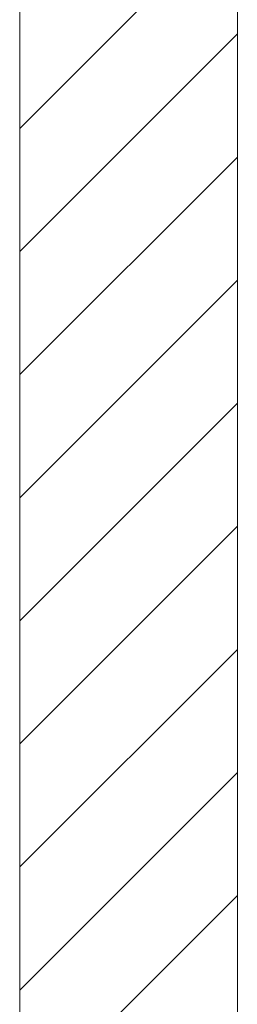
# Model space of a CAD drawing. Extents: x -720 to 300, y 62 to 1162.
# Tile 153 of 256: x 200 to 202.5, y 708.82 to 720.13. Entities that reach past the tile are written whole.
import ezdxf
from ezdxf.lldxf.tags import DXFTag

# ---------------------------------------------------------------- set-up
doc = ezdxf.new("R2010")
doc.units = 0
doc.layers.get('0').update_dxf_attribs({"lineweight": 13})
doc.layers.add('E_Detail_Linie_Text_Bem', color=7, linetype='Continuous', lineweight=13)
doc.layers.add('E_Detail_Wandschraffur', color=7, linetype='Continuous', lineweight=5, true_color=0xc0c0c0)
tags = doc.linetypes.add('fein_strichliert', pattern=[4, 1, -2, 1]).pattern_tags.tags
tags[8:9] = [DXFTag(74, 4), DXFTag(75, 0), DXFTag(340, '0'), DXFTag(46, 0.0), DXFTag(50, 0.0), DXFTag(44, 0.0), DXFTag(45, 0.0)]
tags[6:7] = [DXFTag(74, 4), DXFTag(75, 0), DXFTag(340, '0'), DXFTag(46, 0.0), DXFTag(50, 0.0), DXFTag(44, 0.0), DXFTag(45, 0.0)]
tags[4:5] = [DXFTag(74, 4), DXFTag(75, 0), DXFTag(340, '0'), DXFTag(46, 0.0), DXFTag(50, 0.0), DXFTag(44, 0.0), DXFTag(45, 0.0)]

# ---------------------------------------------------------------- blocks, each defined once
blk = doc.blocks.new('Referenz-A06G93Y68I')
at = {"layer": 'E_Detail_Linie_Text_Bem', "linetype": 'Continuous', "ltscale": 0.13}
for p, q in [((200.001, 727.772), (200.001, 687.772)), ((202.501, 715.972), (202.501, 727.772)), ((202.501, 715.772), (202.501, 715.972)), ((202.501, 687.772), (202.501, 715.772))]:
    blk.add_line(p, q, dxfattribs=at)
at = {"layer": 'E_Detail_Wandschraffur', "linetype": 'ByBlock', "ltscale": 0.13}
for p, q in [((200.001, 718.881), (202.501, 721.381)), ((200.001, 716.053), (202.501, 718.553)), ((200.001, 713.224), (202.501, 715.724)), ((200.001, 710.396), (202.501, 712.896)), ((200.001, 707.568), (202.501, 710.068))]:
    blk.add_line(p, q, dxfattribs=at)
at = {"layer": 'E_Detail_Wandschraffur', "linetype": 'fein_strichliert', "ltscale": 0.13}
for p, q in [((200.001, 717.467), (202.501, 719.967)), ((200.001, 714.639), (202.501, 717.139)), ((200.001, 711.81), (202.501, 714.31)), ((200.001, 708.982), (202.501, 711.482))]:
    blk.add_line(p, q, dxfattribs=at)

msp = doc.modelspace()

# ---------------------------------------------------------------- block references
at = {"color": 8, "lineweight": 25, "ltscale": 0.25, "true_color": 0x808080}
msp.add_blockref('Referenz-A06G93Y68I', (0, 0), dxfattribs=at)

doc.saveas('drawing.dxf')
